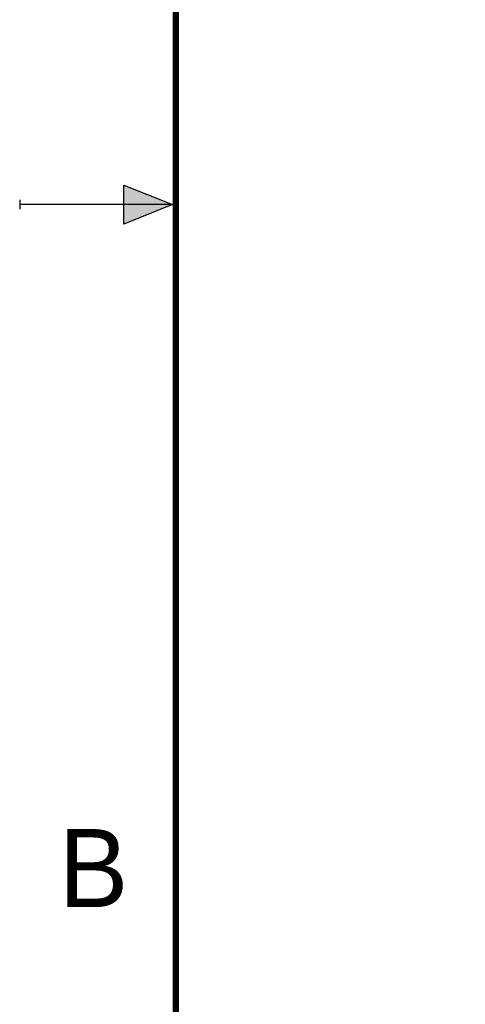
# Model space of a CAD drawing. Header units: inches. Extents: x 0 to 22, y 0 to 17.
# Tile 2 of 30: x 0 to 1.4, y 5.9 to 9.1. Entities that reach past the tile are written whole.
import ezdxf

# ---------------------------------------------------------------- set-up
doc = ezdxf.new("R2010")
doc.units = ezdxf.units.IN
doc.header["$LTSCALE"] = 1.21
doc.header["$MEASUREMENT"] = 0
doc.layers.get('0').update_dxf_attribs({"linetype": 'CONTINUOUS'})
doc.layers.add('DIMENSIONS', color=7, linetype='CONTINUOUS')
doc.styles.get("Standard").update_dxf_attribs({"font": 'txt', "width": 0.8})
doc.styles.add('TEXTSTYLE_2', font='txt')
doc.dimstyles.new('DIMSTYLE_2', dxfattribs={"dimtxt": 0.125, "dimasz": 0.18, "dimexe": 0.18, "dimexo": 0.0625, "dimgap": 0.09, "dimtad": 0, "dimtih": 1, "dimtoh": 1, "dimdec": 3, "dimzin": 4, "dimdsep": 46, "dimtxsty": 'STANDARD', "dimblk": '_FILLED', "dimblk1": '_FILLED', "dimblk2": '_FILLED', "dimcen": 0.09, "dimadec": 0, "dimazin": 0, "dimtp": 0.01, "dimtm": 0.01, "dimtfac": 1, "dimtdec": 3, "dimtofl": 0, "dimtmove": 0, "dimatfit": 3, "dimldrblk": '_FILLED', "dimfxl": 1, "dimtolj": 1, "dimtzin": 4, "dimarcsym": 0})

# ---------------------------------------------------------------- blocks, each defined once
blk = doc.blocks.new('*D3')
at = {"layer": 'DIMENSIONS', "color": 2, "linetype": 'CONTINUOUS'}
blk.add_line((3.5082, 7.1052), (2.6564, 7.1052), dxfattribs=at)
at = {"layer": 'DIMENSIONS', "color": 2, "linetype": 'CONTINUOUS', "insert": (2.5939, 7.1677), "char_height": 0.125, "width": 1.225, "attachment_point": 3, "line_spacing_factor": 0.9}
blk.add_mtext('.611{\\Ftxt.shx;\\W1.000000;\\H0.125000; }[15.51]', dxfattribs=at)
blk = doc.blocks.new('_FILLED')
at = {"color": 0, "linetype": 'BYBLOCK'}
blk.add_solid([(0, 0), (-1, 0.174), (-1, -0.174)], dxfattribs=at)
blk = doc.blocks.new('*D4')
at = {"layer": 'DIMENSIONS', "color": 2, "linetype": 'CONTINUOUS'}
blk.add_line((3.5082, 8.995), (2.6564, 8.995), dxfattribs=at)
at = {"layer": 'DIMENSIONS', "color": 2, "linetype": 'CONTINUOUS', "insert": (2.5939, 9.0575), "char_height": 0.125, "width": 1.325, "attachment_point": 3, "line_spacing_factor": 0.9}
blk.add_mtext('2.500{\\Ftxt.shx;\\W1.000000;\\H0.125000; }[63.51]', dxfattribs=at)
blk = doc.blocks.new('*D5')
at = {"layer": 'DIMENSIONS', "color": 2, "linetype": 'CONTINUOUS'}
blk.add_line((3.4561, 9.2352), (2.6564, 9.2352), dxfattribs=at)
at = {"layer": 'DIMENSIONS', "color": 2, "linetype": 'CONTINUOUS', "insert": (2.5939, 9.2977), "char_height": 0.125, "width": 1.325, "attachment_point": 3, "line_spacing_factor": 0.9}
blk.add_mtext('2.741{\\Ftxt.shx;\\W1.000000;\\H0.125000; }[69.62]', dxfattribs=at)
blk = doc.blocks.new('*D6')
at = {"layer": 'DIMENSIONS', "color": 2, "linetype": 'CONTINUOUS'}
blk.add_line((3.4561, 10.7195), (2.6564, 10.7195), dxfattribs=at)
at = {"layer": 'DIMENSIONS', "color": 2, "linetype": 'CONTINUOUS', "insert": (2.5939, 10.782), "char_height": 0.125, "width": 1.425, "attachment_point": 3, "line_spacing_factor": 0.9}
blk.add_mtext('4.225{\\Ftxt.shx;\\W1.000000;\\H0.125000; }[107.32]', dxfattribs=at)

msp = doc.modelspace()

# ---------------------------------------------------------------- hatches: boundary and pattern name
at = {"linetype": 'CONTINUOUS'}
msp.add_hatch(color=2, dxfattribs=at).paths.add_polyline_path([(0.3337, 8.5625), (0.49, 8.5), (0.3337, 8.4375)])

# ---------------------------------------------------------------- linework, layer by layer
at = {"color": 2, "linetype": 'CONTINUOUS'}
for p, q in [((0.3337, 8.4375), (0.3337, 8.5625)), ((0.3337, 8.5625), (0.49, 8.5)), ((0, 8.515), (0, 8.485)), ((0.49, 8.5), (0, 8.5)), ((0.49, 8.5), (0.3337, 8.4375))]:
    msp.add_line(p, q, dxfattribs=at)
at = {"color": 7, "linetype": 'CONTINUOUS', "const_width": 0.02}
msp.add_lwpolyline([(0.5, 16.5), (0.5, 0.5)], dxfattribs=at)

# ---------------------------------------------------------------- texts
at = {"color": 2, "linetype": 'CONTINUOUS', "insert": (0.125, 6.5), "char_height": 0.25, "width": 0.25, "attachment_point": 1, "line_spacing_factor": 0.9, "style": 'TEXTSTYLE_2'}
msp.add_mtext('B', dxfattribs=at)

# ---------------------------------------------------------------- dimensions: what is measured, and where the dimension line sits
at = {"layer": 'DIMENSIONS', "color": 2, "linetype": 'CONTINUOUS'}
for feature_location, offset, origin, picture, middle in [((3.4561, 10.7195), (-0.7997, 0), (3.5186, 6.4945), '*D6', (1.5814, 10.7195)), ((3.4561, 9.2352), (-0.7997, 0), (3.5186, 6.4945), '*D5', (1.6314, 9.2352)), ((3.50824, 8.99497), (-0.8518, 0), (3.57074, 6.49449), '*D4', (1.63144, 8.99497)), ((3.5082, 7.1052), (-0.8518, 0), (3.5707, 6.4945), '*D3', (1.7314, 7.1052))]:
    dim = msp.add_ordinate_dim(feature_location=feature_location, offset=offset, dtype=0, origin=origin, dimstyle='DIMSTYLE_2', dxfattribs=at)
    dim.commit()
    dim.dimension.update_dxf_attribs({"geometry": picture, "text_midpoint": middle})

doc.saveas('drawing.dxf')
